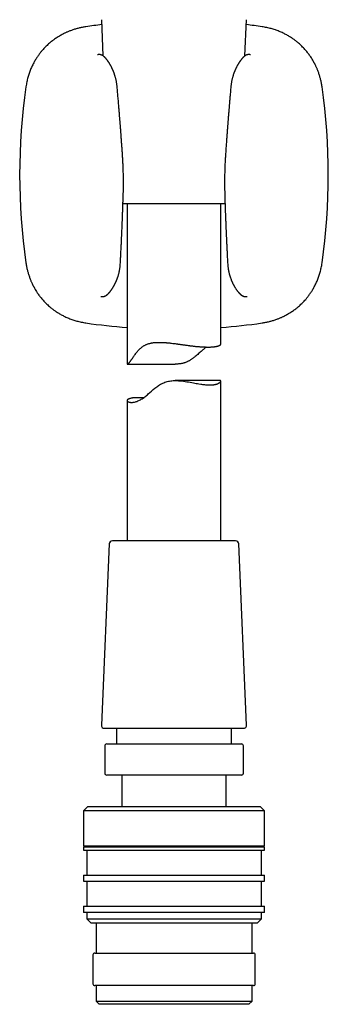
# Model space of a CAD drawing. Header units: millimetres. Extents: x 8 to 763, y 12 to 958.
# Tile 27 of 33: x 456 to 506, y 556 to 714. Entities that reach past the tile are written whole.
import ezdxf

# ---------------------------------------------------------------- set-up
doc = ezdxf.new("R2010")
doc.units = ezdxf.units.MM

msp = doc.modelspace()

# ---------------------------------------------------------------- linework, layer by layer
at = {"color": 7, "linetype": 'Continuous', "lineweight": 30}
for p, q in [((469.51, 713.61), (469.76, 707.82)), ((492.51, 707.82), (492.76, 713.61)), ((488.32, 684.13), (472.96, 684.13)), ((473.64, 684.13), (473.64, 658.48)), ((489.31, 684.13), (488.32, 684.13)), ((488.64, 661.69), (488.64, 684.13)), ((457.42, 674.65), (457.42, 674.65)), ((472.53, 674.45), (472.53, 674.45)), ((489.74, 674.45), (489.74, 674.45)), ((473.66, 658.45), (481.33, 658.45)), ((488.57, 655.81), (481.34, 655.81)), ((488.64, 630.13), (488.64, 655.75)), ((473.64, 652.62), (473.64, 630.13)), ((470.77, 629.65), (469.51, 600.65)), ((491.01, 630.13), (471.27, 630.13)), ((492.76, 600.65), (491.51, 629.65)), ((470.01, 600.13), (489.62, 600.13)), ((471.95, 600.13), (471.95, 597.63)), ((489.62, 600.13), (492.26, 600.13)), ((490.35, 597.63), (490.35, 600.13)), ((470.35, 597.63), (491.95, 597.63)), ((470.05, 597.33), (470.05, 592.93)), ((492.25, 592.93), (492.25, 597.33)), ((491.95, 592.63), (470.35, 592.63)), ((472.8, 592.63), (472.8, 587.63)), ((489.5, 587.63), (489.5, 592.63)), ((467.35, 587.63), (466.65, 586.93)), ((466.65, 586.93), (466.65, 581.33)), ((495.65, 586.93), (466.65, 586.93)), ((467.35, 587.63), (494.95, 587.63)), ((495.65, 586.93), (494.95, 587.63)), ((495.65, 581.33), (495.65, 586.93)), ((466.65, 581.33), (495.65, 581.33)), ((466.65, 581.13), (466.65, 580.63)), ((466.65, 581.13), (495.65, 581.13)), ((466.65, 580.63), (495.65, 580.63)), ((467.15, 581.33), (467.15, 581.13)), ((467.15, 580.63), (467.15, 576.63)), ((495.15, 581.13), (495.15, 581.33)), ((495.15, 576.63), (495.15, 580.63)), ((495.65, 580.63), (495.65, 581.13)), ((466.65, 576.63), (466.65, 575.63)), ((466.65, 576.63), (495.65, 576.63)), ((466.65, 575.63), (495.65, 575.63)), ((467.15, 575.63), (467.15, 571.63)), ((495.15, 571.63), (495.15, 575.63)), ((495.65, 575.63), (495.65, 576.63)), ((466.65, 571.63), (466.65, 570.63)), ((466.65, 571.63), (495.65, 571.63)), ((495.65, 570.63), (495.65, 571.63)), ((495.65, 570.63), (466.65, 570.63)), ((467.15, 570.63), (467.15, 569.63)), ((467.15, 569.63), (467.85, 568.93)), ((467.15, 569.63), (495.15, 569.63)), ((494.45, 568.93), (495.15, 569.63)), ((495.15, 569.63), (495.15, 570.63)), ((494.45, 568.93), (467.85, 568.93)), ((468.65, 568.93), (468.65, 564.13)), ((493.65, 564.13), (493.65, 568.93)), ((468.15, 563.83), (468.15, 559.23)), ((468.45, 564.13), (481.15, 564.13)), ((481.15, 564.13), (493.85, 564.13)), ((494.15, 559.23), (494.15, 563.83)), ((481.15, 558.93), (468.45, 558.93)), ((468.65, 558.93), (468.65, 556.43)), ((493.85, 558.93), (481.15, 558.93)), ((493.65, 556.43), (493.65, 558.93)), ((468.65, 556.43), (469.15, 555.93)), ((468.65, 556.43), (493.65, 556.43)), ((493.15, 555.93), (469.15, 555.93)), ((493.15, 555.93), (493.65, 556.43))]:
    msp.add_line(p, q, dxfattribs=at)
at = {"color": 7, "linetype": 'Continuous', "lineweight": 30, "flags": 128}
msp.add_lwpolyline([(476.24, 653.05), (476.15, 653.06), (476.01, 653.07), (475.87, 653.07), (475.73, 653.08), (475.57, 653.08), (475.42, 653.08), (475.27, 653.08), (475.13, 653.08), (475.01, 653.07), (474.9, 653.07), (474.79, 653.06), (474.69, 653.05), (474.6, 653.04), (474.51, 653.03), (474.42, 653.02), (474.34, 653), (474.25, 652.99), (474.16, 652.97), (474.08, 652.95), (474.01, 652.92), (473.95, 652.9), (473.9, 652.88), (473.85, 652.86), (473.81, 652.84), (473.77, 652.81), (473.74, 652.79), (473.71, 652.76), (473.68, 652.74), (473.66, 652.71), (473.65, 652.68), (473.64, 652.64), (473.64, 652.61), (473.64, 652.58), (473.65, 652.56), (473.67, 652.53), (473.69, 652.51), (473.71, 652.48), (473.74, 652.46), (473.78, 652.44), (473.82, 652.41), (473.87, 652.39), (473.94, 652.37), (474.01, 652.35), (474.09, 652.34), (474.16, 652.33), (474.24, 652.32), (474.32, 652.32), (474.41, 652.32), (474.5, 652.33), (474.61, 652.34), (474.72, 652.36), (474.83, 652.38), (474.95, 652.41), (475.08, 652.45), (475.21, 652.49), (475.34, 652.55), (475.48, 652.6), (475.62, 652.67), (475.76, 652.75), (475.9, 652.83), (476.05, 652.92), (476.19, 653.02), (476.34, 653.13), (476.49, 653.24), (476.62, 653.34), (476.75, 653.45), (476.87, 653.56), (477, 653.67), (477.26, 653.9), (477.53, 654.13), (477.8, 654.37), (478.08, 654.6), (478.23, 654.71), (478.38, 654.82), (478.53, 654.93), (478.68, 655.04), (478.84, 655.14), (479, 655.23), (479.16, 655.32), (479.33, 655.4), (479.51, 655.48), (479.68, 655.55), (479.87, 655.61), (480.06, 655.67), (480.24, 655.71), (480.43, 655.74), (480.62, 655.77), (480.81, 655.79), (481.01, 655.81), (481.2, 655.81), (481.4, 655.81), (481.6, 655.81), (481.87, 655.8), (482.14, 655.77), (482.4, 655.75), (482.67, 655.71), (482.94, 655.67), (483.2, 655.63), (483.46, 655.59), (483.72, 655.54), (483.98, 655.49), (484.24, 655.45), (484.46, 655.41), (484.68, 655.37), (484.9, 655.33), (485.11, 655.29), (485.41, 655.24), (485.56, 655.22), (485.71, 655.2), (485.86, 655.18), (486.01, 655.17), (486.16, 655.15), (486.31, 655.14), (486.45, 655.13), (486.59, 655.12), (486.73, 655.12), (486.86, 655.12), (486.86, 655.12)], dxfattribs=at)
at = {"color": 7, "linetype": 'Continuous', "lineweight": 30}
for centre, radius, start, end in [((481.14, 613.83), 99.66, 96.6801, 98.1399), ((481.14, 613.83), 99.66, 81.8601, 83.3199), ((556.07, 688.77), 99.66, 171.8601, 188.1399), ((406.2, 688.77), 99.66, 351.8601, 8.1399), ((481.14, 763.7), 99.66, 261.8601, 265.684), ((481.14, 763.7), 99.66, 274.316, 278.1399), ((471.27, 629.63), 0.5, 90, 177.5187), ((491.01, 629.63), 0.5, 2.4813, 90), ((470.01, 600.63), 0.5, 177.5187, 270), ((492.26, 600.63), 0.5, 270, 2.4813), ((470.35, 597.33), 0.3, 90, 180), ((491.95, 597.33), 0.3, 0, 90), ((470.35, 592.93), 0.3, 180, 270), ((491.95, 592.93), 0.3, 270, 0), ((468.45, 563.83), 0.3, 90, 180), ((493.85, 563.83), 0.3, 0, 90), ((468.45, 559.23), 0.3, 180, 270), ((493.85, 559.23), 0.3, 270, 0)]:
    msp.add_arc(centre, radius, start, end, dxfattribs=at)
for points, knots in [([(467.03, 712.48), (466.92, 712.47), (466.72, 712.44), (466.42, 712.38), (466.14, 712.32), (465.87, 712.26), (465.61, 712.19), (465.34, 712.11), (465.08, 712.03), (464.82, 711.94), (464.57, 711.85), (464.34, 711.77), (464.13, 711.68), (463.94, 711.6), (463.76, 711.51), (463.59, 711.43), (463.44, 711.36), (463.31, 711.29), (463.18, 711.22), (463.07, 711.16), (462.88, 711.05), (462.6, 710.89), (462.29, 710.69), (462.01, 710.5), (461.77, 710.32), (461.53, 710.14), (461.29, 709.94), (461.04, 709.73), (460.79, 709.5), (460.54, 709.25), (460.29, 708.99), (460.08, 708.75), (459.91, 708.55), (459.77, 708.38), (459.63, 708.2), (459.48, 708), (459.33, 707.79), (459.18, 707.56), (459.03, 707.33), (458.88, 707.08), (458.73, 706.81), (458.58, 706.54), (458.43, 706.24), (458.29, 705.93), (458.16, 705.62), (458.04, 705.31), (457.93, 705), (457.82, 704.67), (457.72, 704.34), (457.63, 703.99), (457.55, 703.63), (457.48, 703.26), (457.44, 703), (457.42, 702.88)], [0, 0, 0, 0, 0.021403, 0.042077, 0.062024, 0.081243, 0.099736, 0.117503, 0.13751, 0.156509, 0.174499, 0.191481, 0.206803, 0.221199, 0.234669, 0.247213, 0.25883, 0.269337, 0.278949, 0.287666, 0.2957, 0.324237, 0.352776, 0.373166, 0.39356, 0.414188, 0.435385, 0.457159, 0.48089, 0.505283, 0.530282, 0.555865, 0.569909, 0.584877, 0.600769, 0.617584, 0.635319, 0.653975, 0.673032, 0.69296, 0.71376, 0.735431, 0.757973, 0.781386, 0.805669, 0.827631, 0.850258, 0.873551, 0.89751, 0.922134, 0.947423, 0.973378, 1, 1, 1, 1]), ([(504.85, 702.88), (504.84, 702.98), (504.81, 703.18), (504.75, 703.48), (504.69, 703.76), (504.63, 704.04), (504.56, 704.3), (504.49, 704.56), (504.4, 704.82), (504.32, 705.09), (504.23, 705.33), (504.14, 705.56), (504.05, 705.77), (503.97, 705.96), (503.88, 706.14), (503.81, 706.31), (503.73, 706.46), (503.66, 706.6), (503.59, 706.72), (503.53, 706.83), (503.43, 707.03), (503.26, 707.3), (503.06, 707.62), (502.87, 707.89), (502.69, 708.14), (502.51, 708.38), (502.31, 708.62), (502.1, 708.86), (501.87, 709.11), (501.62, 709.36), (501.36, 709.62), (501.12, 709.83), (500.92, 710), (500.75, 710.13), (500.57, 710.28), (500.37, 710.42), (500.16, 710.57), (499.94, 710.72), (499.7, 710.87), (499.45, 711.02), (499.19, 711.17), (498.91, 711.32), (498.61, 711.47), (498.3, 711.61), (497.99, 711.74), (497.68, 711.86), (497.37, 711.98), (497.04, 712.08), (496.71, 712.18), (496.36, 712.27), (496, 712.35), (495.63, 712.42), (495.38, 712.46), (495.25, 712.48)], [0, 0, 0, 0, 0.021379, 0.042036, 0.061969, 0.08118, 0.099668, 0.117432, 0.137439, 0.156441, 0.174436, 0.191424, 0.206753, 0.221156, 0.234633, 0.247185, 0.258809, 0.269323, 0.278942, 0.287666, 0.295704, 0.324254, 0.352806, 0.373205, 0.393608, 0.414241, 0.435443, 0.457222, 0.480956, 0.50535, 0.530349, 0.555928, 0.569964, 0.584925, 0.600808, 0.617612, 0.635337, 0.653981, 0.673025, 0.692941, 0.713728, 0.735386, 0.757917, 0.781318, 0.805592, 0.827548, 0.850172, 0.873466, 0.897429, 0.922063, 0.947368, 0.973347, 1, 1, 1, 1]), ([(472.02, 702.88), (472.01, 702.97), (472, 703.14), (471.96, 703.4), (471.92, 703.64), (471.88, 703.86), (471.83, 704.08), (471.78, 704.28), (471.73, 704.46), (471.68, 704.63), (471.63, 704.79), (471.58, 704.94), (471.53, 705.09), (471.48, 705.22), (471.43, 705.34), (471.39, 705.44), (471.35, 705.53), (471.32, 705.6), (471.29, 705.67), (471.27, 705.73), (471.23, 705.79), (471.2, 705.87), (471.15, 705.96), (471.11, 706.05), (471.07, 706.13), (471.03, 706.2), (471, 706.26), (470.96, 706.33), (470.92, 706.4), (470.87, 706.48), (470.83, 706.56), (470.78, 706.64), (470.73, 706.71), (470.7, 706.76), (470.67, 706.81), (470.64, 706.85), (470.61, 706.89), (470.58, 706.94), (470.54, 706.99), (470.5, 707.05), (470.46, 707.1), (470.43, 707.14), (470.4, 707.18), (470.38, 707.21), (470.36, 707.23), (470.35, 707.25), (470.33, 707.27), (470.31, 707.29), (470.29, 707.32), (470.28, 707.33), (470.27, 707.35), (470.26, 707.36), (470.24, 707.38), (470.22, 707.4), (470.2, 707.43), (470.16, 707.46), (470.12, 707.51), (470.09, 707.55), (470.05, 707.59), (470.01, 707.63), (469.96, 707.66), (469.92, 707.7), (469.88, 707.74), (469.83, 707.78), (469.78, 707.81), (469.73, 707.84), (469.69, 707.87), (469.64, 707.89), (469.6, 707.92), (469.55, 707.94), (469.51, 707.95), (469.47, 707.97), (469.44, 707.98), (469.41, 707.99), (469.37, 708), (469.32, 708.01), (469.27, 708.02), (469.23, 708.02), (469.19, 708.02), (469.17, 708.02), (469.14, 708.02), (469.13, 708.02), (469.12, 708.02), (469.1, 708.02), (469.09, 708.02), (469.07, 708.02), (469.05, 708.02), (469.02, 708.02), (468.98, 708.01), (468.94, 708.01), (468.91, 708), (468.9, 708)], [0, 0, 0, 0, 0.031404, 0.061511, 0.090304, 0.117772, 0.143908, 0.168708, 0.192172, 0.214296, 0.235077, 0.254503, 0.274629, 0.293016, 0.309647, 0.324504, 0.337572, 0.348648, 0.35797, 0.36631, 0.375034, 0.388182, 0.402171, 0.417007, 0.431489, 0.441866, 0.451499, 0.462279, 0.474805, 0.488911, 0.503373, 0.51795, 0.532544, 0.542736, 0.551279, 0.558624, 0.566502, 0.576963, 0.588797, 0.602475, 0.611282, 0.620422, 0.629092, 0.635997, 0.639801, 0.644228, 0.649492, 0.655562, 0.661103, 0.665397, 0.668343, 0.671602, 0.675871, 0.681143, 0.686628, 0.698912, 0.709945, 0.721309, 0.732757, 0.744242, 0.75577, 0.767401, 0.779805, 0.792874, 0.80522, 0.816264, 0.826949, 0.837935, 0.847526, 0.856983, 0.865594, 0.872764, 0.878477, 0.883709, 0.890534, 0.898948, 0.907694, 0.915662, 0.92241, 0.928181, 0.931282, 0.934265, 0.937131, 0.939883, 0.942743, 0.946801, 0.953461, 0.962089, 0.972704, 0.985331, 1, 1, 1, 1]), ([(493.38, 708), (493.36, 708), (493.33, 708.01), (493.29, 708.01), (493.26, 708.02), (493.23, 708.02), (493.2, 708.02), (493.18, 708.02), (493.16, 708.02), (493.15, 708.02), (493.13, 708.02), (493.11, 708.02), (493.08, 708.02), (493.06, 708.02), (493.03, 708.02), (492.99, 708.01), (492.94, 708.01), (492.9, 708), (492.87, 707.99), (492.83, 707.98), (492.79, 707.96), (492.74, 707.95), (492.68, 707.92), (492.63, 707.89), (492.58, 707.87), (492.54, 707.84), (492.5, 707.81), (492.44, 707.77), (492.39, 707.73), (492.33, 707.68), (492.27, 707.63), (492.21, 707.57), (492.16, 707.51), (492.1, 707.45), (492.04, 707.39), (491.99, 707.33), (491.95, 707.28), (491.91, 707.23), (491.87, 707.17), (491.82, 707.11), (491.77, 707.05), (491.73, 706.99), (491.69, 706.93), (491.66, 706.89), (491.64, 706.85), (491.61, 706.82), (491.59, 706.78), (491.56, 706.73), (491.52, 706.68), (491.49, 706.62), (491.45, 706.55), (491.4, 706.48), (491.36, 706.4), (491.32, 706.33), (491.27, 706.25), (491.22, 706.15), (491.16, 706.03), (491.09, 705.91), (491.04, 705.8), (491.01, 705.72), (490.98, 705.67), (490.95, 705.6), (490.92, 705.52), (490.88, 705.43), (490.84, 705.33), (490.79, 705.21), (490.74, 705.08), (490.69, 704.94), (490.64, 704.79), (490.59, 704.63), (490.54, 704.46), (490.49, 704.28), (490.44, 704.08), (490.39, 703.86), (490.35, 703.64), (490.31, 703.4), (490.28, 703.14), (490.26, 702.97), (490.25, 702.88)], [0, 0, 0, 0, 0.014669, 0.027296, 0.037911, 0.04654, 0.053199, 0.058092, 0.061534, 0.065095, 0.06884, 0.072772, 0.076901, 0.081509, 0.086741, 0.094207, 0.102608, 0.110327, 0.116634, 0.121524, 0.129041, 0.138958, 0.1507, 0.162893, 0.173809, 0.184313, 0.195196, 0.207356, 0.220195, 0.237917, 0.254712, 0.27141, 0.28801, 0.304207, 0.323375, 0.33661, 0.349908, 0.361313, 0.371847, 0.38613, 0.400143, 0.412728, 0.423696, 0.433497, 0.440812, 0.447589, 0.455213, 0.46425, 0.474622, 0.485277, 0.495872, 0.51034, 0.524495, 0.537113, 0.547983, 0.565661, 0.585934, 0.60628, 0.624964, 0.633843, 0.642337, 0.651909, 0.663301, 0.676496, 0.691198, 0.707609, 0.725714, 0.745496, 0.764922, 0.785703, 0.807827, 0.831291, 0.856092, 0.882228, 0.909696, 0.938489, 0.968596, 1, 1, 1, 1]), ([(472.89, 691.94), (472.88, 692.07), (472.86, 692.32), (472.84, 692.7), (472.81, 693.06), (472.79, 693.41), (472.76, 693.74), (472.74, 694.05), (472.72, 694.34), (472.7, 694.61), (472.68, 694.87), (472.66, 695.11), (472.65, 695.35), (472.63, 695.56), (472.61, 695.77), (472.6, 695.96), (472.59, 696.14), (472.57, 696.31), (472.56, 696.46), (472.55, 696.6), (472.54, 696.75), (472.53, 696.9), (472.51, 697.08), (472.5, 697.27), (472.48, 697.48), (472.46, 697.7), (472.44, 697.94), (472.42, 698.19), (472.4, 698.44), (472.38, 698.71), (472.36, 698.99), (472.33, 699.28), (472.31, 699.6), (472.28, 699.94), (472.25, 700.31), (472.22, 700.7), (472.18, 701.1), (472.14, 701.52), (472.11, 701.96), (472.07, 702.41), (472.04, 702.72), (472.03, 702.88)], [0, 0, 0, 0, 0.035635, 0.069919, 0.102853, 0.134438, 0.164672, 0.193556, 0.219553, 0.24435, 0.267947, 0.290345, 0.311543, 0.331541, 0.35034, 0.36794, 0.38434, 0.399541, 0.413304, 0.425914, 0.438669, 0.452585, 0.468917, 0.486605, 0.505646, 0.526043, 0.547793, 0.570898, 0.593924, 0.618152, 0.643585, 0.670222, 0.698062, 0.730555, 0.764547, 0.800039, 0.837031, 0.875522, 0.915514, 0.957006, 1, 1, 1, 1]), ([(490.25, 702.88), (490.24, 702.75), (490.21, 702.49), (490.18, 702.12), (490.15, 701.76), (490.12, 701.42), (490.09, 701.09), (490.07, 700.78), (490.04, 700.49), (490.02, 700.21), (490, 699.96), (489.98, 699.71), (489.96, 699.48), (489.94, 699.26), (489.92, 699.06), (489.9, 698.86), (489.89, 698.68), (489.88, 698.52), (489.86, 698.37), (489.85, 698.22), (489.84, 698.08), (489.83, 697.92), (489.81, 697.75), (489.8, 697.56), (489.78, 697.35), (489.77, 697.12), (489.75, 696.89), (489.73, 696.64), (489.71, 696.38), (489.69, 696.12), (489.67, 695.84), (489.64, 695.55), (489.62, 695.23), (489.59, 694.89), (489.57, 694.51), (489.54, 694.12), (489.51, 693.72), (489.48, 693.3), (489.45, 692.86), (489.42, 692.4), (489.39, 692.1), (489.38, 691.94)], [0, 0, 0, 0, 0.035617, 0.069884, 0.102802, 0.13437, 0.164589, 0.193459, 0.219443, 0.244229, 0.267815, 0.290202, 0.31139, 0.33138, 0.350169, 0.36776, 0.384152, 0.399344, 0.413098, 0.4257, 0.438459, 0.452379, 0.468715, 0.486406, 0.505451, 0.525851, 0.547606, 0.570715, 0.593745, 0.61798, 0.643419, 0.670064, 0.697913, 0.730418, 0.764425, 0.799933, 0.836943, 0.875454, 0.915468, 0.956983, 1, 1, 1, 1]), ([(473.01, 685.8), (473.02, 685.98), (473.03, 686.33), (473.03, 686.84), (473.04, 687.34), (473.04, 687.83), (473.03, 688.3), (473.03, 688.75), (473.02, 689.19), (473.01, 689.62), (472.99, 690.04), (472.97, 690.45), (472.95, 690.85), (472.93, 691.23), (472.91, 691.59), (472.9, 691.82), (472.89, 691.94)], [0, 0, 0, 0, 0.086337, 0.170196, 0.251582, 0.330503, 0.406962, 0.480964, 0.552514, 0.621614, 0.69138, 0.758464, 0.822866, 0.884589, 0.943634, 1, 1, 1, 1]), ([(489.38, 691.94), (489.38, 691.83), (489.36, 691.6), (489.34, 691.26), (489.32, 690.9), (489.3, 690.53), (489.29, 690.14), (489.27, 689.73), (489.26, 689.31), (489.25, 688.87), (489.24, 688.4), (489.24, 687.92), (489.24, 687.41), (489.24, 686.89), (489.25, 686.35), (489.26, 685.99), (489.26, 685.8)], [0, 0, 0, 0, 0.053746, 0.109932, 0.168559, 0.229627, 0.293138, 0.359093, 0.427493, 0.498343, 0.575196, 0.654744, 0.736993, 0.821947, 0.909614, 1, 1, 1, 1]), ([(472.53, 674.45), (472.54, 674.59), (472.56, 674.87), (472.58, 675.27), (472.6, 675.65), (472.62, 676.03), (472.64, 676.39), (472.65, 676.73), (472.67, 677.07), (472.69, 677.4), (472.7, 677.73), (472.72, 678.04), (472.73, 678.33), (472.74, 678.59), (472.75, 678.82), (472.76, 679.02), (472.77, 679.21), (472.78, 679.39), (472.79, 679.56), (472.8, 679.81), (472.81, 680.13), (472.83, 680.54), (472.85, 680.98), (472.86, 681.43), (472.88, 681.83), (472.89, 682.16), (472.9, 682.45), (472.91, 682.74), (472.93, 683.06), (472.94, 683.39), (472.95, 683.75), (472.96, 684.12), (472.97, 684.52), (472.99, 684.93), (473, 685.36), (473.01, 685.65), (473.01, 685.8)], [0, 0, 0, 0, 0.036723, 0.072156, 0.106301, 0.139157, 0.170725, 0.201004, 0.229996, 0.2604, 0.289245, 0.316532, 0.34226, 0.36643, 0.385382, 0.403251, 0.420039, 0.435744, 0.450459, 0.465071, 0.49998, 0.535543, 0.574683, 0.614587, 0.655254, 0.679577, 0.704244, 0.730205, 0.757734, 0.787442, 0.818784, 0.851759, 0.886369, 0.922612, 0.960489, 1, 1, 1, 1]), ([(489.26, 685.8), (489.27, 685.65), (489.27, 685.36), (489.29, 684.93), (489.3, 684.52), (489.31, 684.13), (489.32, 683.76), (489.34, 683.4), (489.35, 683.07), (489.36, 682.76), (489.37, 682.42), (489.38, 682.06), (489.4, 681.67), (489.42, 681.28), (489.43, 680.9), (489.44, 680.59), (489.45, 680.34), (489.46, 680.16), (489.47, 679.97), (489.48, 679.79), (489.48, 679.61), (489.49, 679.42), (489.5, 679.22), (489.51, 679), (489.52, 678.75), (489.54, 678.49), (489.55, 678.2), (489.56, 677.91), (489.58, 677.59), (489.59, 677.25), (489.61, 676.9), (489.63, 676.53), (489.65, 676.15), (489.67, 675.74), (489.69, 675.33), (489.71, 674.9), (489.73, 674.6), (489.74, 674.45)], [0, 0, 0, 0, 0.0394268, 0.0772266, 0.1133996, 0.1479457, 0.1808651, 0.2116134, 0.2407929, 0.2684036, 0.2944458, 0.329615, 0.3641374, 0.3981185, 0.4315582, 0.4644567, 0.4809971, 0.4973973, 0.5136574, 0.5297772, 0.5457568, 0.5617115, 0.5786986, 0.598872, 0.6206037, 0.6438937, 0.668742, 0.6951485, 0.7231133, 0.7526363, 0.7837177, 0.8163575, 0.8505558, 0.8856608, 0.9222695, 0.9603825, 1, 1, 1, 1]), ([(457.42, 674.65), (457.44, 674.55), (457.47, 674.35), (457.52, 674.05), (457.58, 673.77), (457.64, 673.49), (457.71, 673.23), (457.79, 672.97), (457.87, 672.71), (457.96, 672.44), (458.05, 672.2), (458.14, 671.97), (458.22, 671.76), (458.31, 671.57), (458.39, 671.39), (458.47, 671.22), (458.54, 671.07), (458.61, 670.93), (458.68, 670.81), (458.74, 670.7), (458.85, 670.51), (459.01, 670.23), (459.21, 669.92), (459.4, 669.64), (459.58, 669.4), (459.76, 669.16), (459.96, 668.92), (460.17, 668.67), (460.4, 668.42), (460.65, 668.17), (460.92, 667.92), (461.15, 667.71), (461.35, 667.53), (461.52, 667.4), (461.71, 667.25), (461.9, 667.11), (462.11, 666.96), (462.34, 666.81), (462.57, 666.66), (462.82, 666.51), (463.09, 666.36), (463.37, 666.21), (463.66, 666.06), (463.97, 665.92), (464.28, 665.79), (464.6, 665.67), (464.91, 665.55), (465.23, 665.45), (465.57, 665.35), (465.91, 665.26), (466.27, 665.18), (466.65, 665.11), (466.9, 665.07), (467.03, 665.05)], [0, 0, 0, 0, 0.021403, 0.042077, 0.062024, 0.081243, 0.099736, 0.117503, 0.13751, 0.156509, 0.174499, 0.191481, 0.206803, 0.221199, 0.234669, 0.247213, 0.25883, 0.269337, 0.278949, 0.287666, 0.2957, 0.324237, 0.352776, 0.373166, 0.39356, 0.414188, 0.435385, 0.457159, 0.48089, 0.505283, 0.530282, 0.555865, 0.569909, 0.584877, 0.600769, 0.617584, 0.635319, 0.653975, 0.673032, 0.69296, 0.71376, 0.735431, 0.757973, 0.781386, 0.805669, 0.827631, 0.850258, 0.873551, 0.89751, 0.922134, 0.947423, 0.973378, 1, 1, 1, 1]), ([(469.39, 669.29), (469.41, 669.28), (469.43, 669.28), (469.47, 669.27), (469.51, 669.27), (469.54, 669.26), (469.56, 669.26), (469.58, 669.26), (469.61, 669.26), (469.63, 669.26), (469.65, 669.26), (469.67, 669.26), (469.7, 669.26), (469.73, 669.26), (469.77, 669.27), (469.81, 669.27), (469.84, 669.28), (469.87, 669.28), (469.9, 669.29), (469.94, 669.3), (469.99, 669.32), (470.05, 669.34), (470.1, 669.36), (470.15, 669.39), (470.2, 669.41), (470.25, 669.44), (470.3, 669.48), (470.35, 669.51), (470.4, 669.55), (470.45, 669.59), (470.49, 669.62), (470.52, 669.66), (470.56, 669.69), (470.6, 669.73), (470.64, 669.77), (470.67, 669.8), (470.7, 669.84), (470.73, 669.86), (470.75, 669.89), (470.77, 669.91), (470.78, 669.92), (470.8, 669.94), (470.81, 669.96), (470.83, 669.98), (470.85, 670), (470.87, 670.02), (470.89, 670.05), (470.92, 670.08), (470.95, 670.12), (470.97, 670.16), (471, 670.19), (471.03, 670.23), (471.05, 670.27), (471.08, 670.3), (471.1, 670.33), (471.12, 670.36), (471.14, 670.39), (471.16, 670.42), (471.2, 670.47), (471.24, 670.54), (471.3, 670.62), (471.35, 670.71), (471.41, 670.81), (471.46, 670.9), (471.51, 670.99), (471.56, 671.07), (471.6, 671.15), (471.64, 671.23), (471.68, 671.31), (471.73, 671.4), (471.77, 671.49), (471.81, 671.57), (471.84, 671.64), (471.87, 671.71), (471.9, 671.78), (471.93, 671.85), (471.95, 671.9), (471.97, 671.94), (471.98, 671.97), (471.99, 672.01), (472.01, 672.04), (472.02, 672.08), (472.04, 672.12), (472.06, 672.19), (472.09, 672.26), (472.12, 672.36), (472.16, 672.46), (472.19, 672.56), (472.23, 672.69), (472.27, 672.83), (472.31, 672.99), (472.35, 673.17), (472.39, 673.36), (472.43, 673.56), (472.46, 673.77), (472.49, 673.99), (472.52, 674.22), (472.53, 674.37), (472.53, 674.45)], [0, 0, 0, 0, 0.014987, 0.028002, 0.039071, 0.048217, 0.055458, 0.06103, 0.065432, 0.069813, 0.074185, 0.078794, 0.084202, 0.090432, 0.097176, 0.104542, 0.110476, 0.114978, 0.119601, 0.125847, 0.137338, 0.149023, 0.159812, 0.170021, 0.179999, 0.190041, 0.202771, 0.216631, 0.230233, 0.242317, 0.252982, 0.263078, 0.272958, 0.283332, 0.293783, 0.304647, 0.312665, 0.319328, 0.325017, 0.330825, 0.334006, 0.337769, 0.342183, 0.347247, 0.352783, 0.357415, 0.363449, 0.370632, 0.380042, 0.388125, 0.394355, 0.401455, 0.410255, 0.417866, 0.423995, 0.429313, 0.434969, 0.440988, 0.447396, 0.462643, 0.479253, 0.495798, 0.512173, 0.527969, 0.542626, 0.556224, 0.569825, 0.582084, 0.594687, 0.608388, 0.623361, 0.633415, 0.643955, 0.654976, 0.665711, 0.674986, 0.682114, 0.688057, 0.692824, 0.696525, 0.700803, 0.70621, 0.71274, 0.720388, 0.73157, 0.743886, 0.756938, 0.77072, 0.785227, 0.80473, 0.825395, 0.847218, 0.870195, 0.89432, 0.919124, 0.945017, 0.971984, 1, 1, 1, 1]), ([(489.74, 674.45), (489.75, 674.38), (489.76, 674.23), (489.78, 674.01), (489.8, 673.81), (489.83, 673.62), (489.86, 673.45), (489.9, 673.27), (489.93, 673.11), (489.97, 672.95), (490.01, 672.81), (490.04, 672.7), (490.07, 672.6), (490.1, 672.52), (490.12, 672.45), (490.14, 672.38), (490.17, 672.31), (490.2, 672.22), (490.24, 672.1), (490.29, 671.99), (490.32, 671.9), (490.35, 671.83), (490.38, 671.76), (490.42, 671.67), (490.46, 671.58), (490.51, 671.48), (490.56, 671.38), (490.61, 671.28), (490.66, 671.18), (490.7, 671.11), (490.73, 671.05), (490.75, 671), (490.77, 670.97), (490.79, 670.93), (490.81, 670.89), (490.84, 670.85), (490.87, 670.79), (490.91, 670.73), (490.95, 670.66), (491.01, 670.57), (491.08, 670.47), (491.15, 670.37), (491.21, 670.27), (491.28, 670.19), (491.34, 670.11), (491.4, 670.03), (491.44, 669.98), (491.48, 669.94), (491.5, 669.92), (491.52, 669.89), (491.54, 669.87), (491.56, 669.85), (491.57, 669.83), (491.59, 669.81), (491.61, 669.79), (491.63, 669.77), (491.65, 669.75), (491.68, 669.72), (491.71, 669.69), (491.75, 669.66), (491.78, 669.63), (491.83, 669.59), (491.88, 669.54), (491.95, 669.5), (492.01, 669.45), (492.08, 669.41), (492.15, 669.37), (492.23, 669.34), (492.29, 669.31), (492.34, 669.3), (492.39, 669.29), (492.43, 669.28), (492.47, 669.27), (492.51, 669.27), (492.54, 669.26), (492.57, 669.26), (492.59, 669.26), (492.61, 669.26), (492.64, 669.26), (492.67, 669.26), (492.7, 669.26), (492.74, 669.26), (492.78, 669.27), (492.83, 669.28), (492.86, 669.28), (492.88, 669.29)], [0, 0, 0, 0, 0.026608, 0.051874, 0.075775, 0.098292, 0.11941, 0.139117, 0.160517, 0.179927, 0.19733, 0.212714, 0.22417, 0.23417, 0.243543, 0.252742, 0.261768, 0.270621, 0.290798, 0.309837, 0.31847, 0.327831, 0.338464, 0.350385, 0.363613, 0.378011, 0.394685, 0.410597, 0.425732, 0.440064, 0.448526, 0.455626, 0.461359, 0.46672, 0.473019, 0.480265, 0.490028, 0.501088, 0.513216, 0.526367, 0.550342, 0.570776, 0.588792, 0.605788, 0.62418, 0.63937, 0.657135, 0.662167, 0.667981, 0.674513, 0.680378, 0.684996, 0.688671, 0.693175, 0.698974, 0.704929, 0.710671, 0.716192, 0.727409, 0.737146, 0.746665, 0.75653, 0.773527, 0.79043, 0.804527, 0.821004, 0.838023, 0.85297, 0.866745, 0.874183, 0.881919, 0.889772, 0.897435, 0.90409, 0.909696, 0.914685, 0.918839, 0.923651, 0.929125, 0.935474, 0.943045, 0.954266, 0.967474, 0.982706, 1, 1, 1, 1]), ([(495.25, 665.05), (495.35, 665.06), (495.55, 665.09), (495.85, 665.15), (496.13, 665.21), (496.41, 665.27), (496.67, 665.34), (496.93, 665.42), (497.19, 665.5), (497.46, 665.59), (497.7, 665.68), (497.93, 665.77), (498.14, 665.85), (498.34, 665.94), (498.51, 666.02), (498.68, 666.1), (498.83, 666.17), (498.97, 666.24), (499.09, 666.31), (499.2, 666.37), (499.4, 666.48), (499.67, 666.64), (499.99, 666.84), (500.27, 667.03), (500.51, 667.21), (500.75, 667.39), (500.99, 667.59), (501.23, 667.8), (501.48, 668.03), (501.74, 668.28), (501.99, 668.54), (502.2, 668.78), (502.37, 668.98), (502.51, 669.15), (502.65, 669.34), (502.79, 669.53), (502.94, 669.74), (503.09, 669.97), (503.25, 670.2), (503.4, 670.45), (503.55, 670.72), (503.69, 670.99), (503.84, 671.29), (503.98, 671.6), (504.11, 671.91), (504.24, 672.22), (504.35, 672.53), (504.45, 672.86), (504.55, 673.19), (504.64, 673.54), (504.72, 673.9), (504.8, 674.27), (504.83, 674.53), (504.85, 674.65)], [0, 0, 0, 0, 0.021379, 0.042036, 0.061969, 0.08118, 0.099668, 0.117432, 0.137439, 0.156441, 0.174436, 0.191424, 0.206753, 0.221156, 0.234633, 0.247185, 0.258809, 0.269323, 0.278942, 0.287666, 0.295704, 0.324254, 0.352806, 0.373205, 0.393608, 0.414241, 0.435443, 0.457222, 0.480956, 0.50535, 0.530349, 0.555928, 0.569964, 0.584925, 0.600808, 0.617612, 0.635337, 0.653981, 0.673025, 0.692941, 0.713728, 0.735386, 0.757917, 0.781318, 0.805592, 0.827548, 0.850172, 0.873466, 0.897429, 0.922063, 0.947368, 0.973347, 1, 1, 1, 1]), ([(473.64, 658.48), (473.64, 658.47), (473.64, 658.47), (473.64, 658.46), (473.65, 658.45), (473.67, 658.45), (473.69, 658.45), (473.72, 658.46), (473.74, 658.48), (473.77, 658.5), (473.81, 658.53), (473.84, 658.56), (473.88, 658.6), (473.93, 658.64), (473.98, 658.7), (474.02, 658.76), (474.08, 658.82), (474.13, 658.89), (474.18, 658.97), (474.24, 659.05), (474.3, 659.13), (474.36, 659.22), (474.43, 659.32), (474.5, 659.42), (474.58, 659.53), (474.66, 659.65), (474.77, 659.81), (474.91, 660.01), (475.1, 660.26), (475.26, 660.46), (475.4, 660.62), (475.51, 660.74), (475.62, 660.85), (475.74, 660.96), (475.86, 661.07), (475.99, 661.18), (476.13, 661.28), (476.27, 661.37), (476.42, 661.46), (476.58, 661.54), (476.75, 661.61), (476.92, 661.68), (477.1, 661.73), (477.28, 661.78), (477.46, 661.82), (477.65, 661.86), (477.84, 661.89), (478.03, 661.91), (478.23, 661.93), (478.44, 661.94), (478.64, 661.94), (478.84, 661.94), (479.02, 661.94), (479.2, 661.93), (479.38, 661.93), (479.57, 661.91), (479.77, 661.9), (479.96, 661.88), (480.16, 661.87), (480.36, 661.85), (480.56, 661.82), (480.81, 661.79), (481.12, 661.76), (481.42, 661.72), (481.68, 661.68), (481.87, 661.65), (482.07, 661.63), (482.27, 661.6), (482.47, 661.57), (482.67, 661.54), (482.86, 661.52), (483.11, 661.48), (483.36, 661.45), (483.6, 661.42), (483.79, 661.39), (483.99, 661.37), (484.19, 661.35), (484.38, 661.32), (484.58, 661.3), (484.78, 661.28), (484.97, 661.27), (485.16, 661.25), (485.34, 661.23), (485.51, 661.22), (485.67, 661.21), (485.83, 661.2), (485.98, 661.2), (486.13, 661.19), (486.29, 661.19), (486.44, 661.18), (486.59, 661.18), (486.74, 661.18), (486.88, 661.19), (487.01, 661.19), (487.14, 661.2), (487.26, 661.2), (487.37, 661.21), (487.48, 661.22), (487.58, 661.23), (487.68, 661.25), (487.78, 661.26), (487.87, 661.28), (487.96, 661.3), (488.04, 661.31), (488.12, 661.34), (488.2, 661.36), (488.26, 661.38), (488.32, 661.4), (488.37, 661.43), (488.42, 661.45), (488.47, 661.47), (488.51, 661.5), (488.54, 661.53), (488.57, 661.56), (488.6, 661.59), (488.62, 661.62), (488.63, 661.65), (488.64, 661.67), (488.64, 661.69), (488.64, 661.69)], [0, 0, 0, 0, 0.001054, 0.01024, 0.019426, 0.028676, 0.037926, 0.04478, 0.051634, 0.058528, 0.065423, 0.072391, 0.079358, 0.086383, 0.093407, 0.100257, 0.107107, 0.114003, 0.120899, 0.12785, 0.134802, 0.14178, 0.148758, 0.156862, 0.164973, 0.173117, 0.181262, 0.197576, 0.214003, 0.230449, 0.238732, 0.247016, 0.25532, 0.263623, 0.271973, 0.280334, 0.289088, 0.297843, 0.306667, 0.315492, 0.324426, 0.333361, 0.34237, 0.35138, 0.360123, 0.368866, 0.377669, 0.386473, 0.395362, 0.404251, 0.413191, 0.422131, 0.429391, 0.436658, 0.444703, 0.452748, 0.460822, 0.468895, 0.477046, 0.485197, 0.493373, 0.50155, 0.516507, 0.531292, 0.539469, 0.547646, 0.555846, 0.564046, 0.572314, 0.580581, 0.588872, 0.597163, 0.612321, 0.620388, 0.62846, 0.637397, 0.646335, 0.655304, 0.664272, 0.673336, 0.682399, 0.691497, 0.700594, 0.708921, 0.717255, 0.725063, 0.732877, 0.741529, 0.750181, 0.758863, 0.767544, 0.776317, 0.785089, 0.793893, 0.802697, 0.810754, 0.818817, 0.826448, 0.834085, 0.842536, 0.850987, 0.859466, 0.867944, 0.876504, 0.885063, 0.893651, 0.902238, 0.910091, 0.91795, 0.925744, 0.933543, 0.942172, 0.950801, 0.959457, 0.968113, 0.976848, 0.985584, 0.994347, 1, 1, 1, 1]), ([(486.29, 661.19), (486.27, 661.17), (486.2, 661.12), (486.09, 661.03), (485.96, 660.92), (485.84, 660.82), (485.72, 660.71), (485.55, 660.56), (485.34, 660.37), (485.08, 660.13), (484.82, 659.9), (484.59, 659.7), (484.4, 659.55), (484.26, 659.44), (484.11, 659.33), (483.96, 659.23), (483.8, 659.13), (483.65, 659.03), (483.49, 658.94), (483.32, 658.86), (483.15, 658.78), (482.97, 658.71), (482.79, 658.65), (482.61, 658.6), (482.42, 658.55), (482.23, 658.52), (482.04, 658.49), (481.85, 658.47), (481.66, 658.46), (481.48, 658.45), (481.37, 658.45), (481.33, 658.45)], [0, 0, 0, 0, 0.015968, 0.05161, 0.081985, 0.112386, 0.142926, 0.173468, 0.234658, 0.296272, 0.357952, 0.420037, 0.451133, 0.482227, 0.513448, 0.544694, 0.575305, 0.605916, 0.636692, 0.667467, 0.698592, 0.729715, 0.761161, 0.792608, 0.823272, 0.853936, 0.884887, 0.915838, 0.947163, 0.978489, 1, 1, 1, 1]), ([(486.86, 655.12), (486.9, 655.12), (486.98, 655.12), (487.09, 655.12), (487.2, 655.13), (487.32, 655.14), (487.44, 655.15), (487.56, 655.17), (487.67, 655.19), (487.78, 655.21), (487.87, 655.23), (487.95, 655.25), (488.03, 655.28), (488.1, 655.31), (488.17, 655.33), (488.25, 655.37), (488.33, 655.41), (488.4, 655.46), (488.45, 655.5), (488.5, 655.53), (488.54, 655.57), (488.57, 655.6), (488.59, 655.63), (488.61, 655.66), (488.62, 655.69), (488.63, 655.72), (488.64, 655.75), (488.64, 655.77), (488.63, 655.79), (488.61, 655.8), (488.59, 655.81), (488.57, 655.81), (488.57, 655.81)], [0, 0, 0, 0, 0.029396, 0.058793, 0.088282, 0.117772, 0.153563, 0.189355, 0.225306, 0.261257, 0.291553, 0.321849, 0.352232, 0.382616, 0.411982, 0.441348, 0.500222, 0.535861, 0.5715, 0.607263, 0.643026, 0.673093, 0.70316, 0.733306, 0.763452, 0.798435, 0.833454, 0.868703, 0.903951, 0.939393, 0.974834, 1, 1, 1, 1])]:
    msp.add_open_spline(points, degree=3, knots=knots, dxfattribs=at)

doc.saveas('drawing.dxf')
